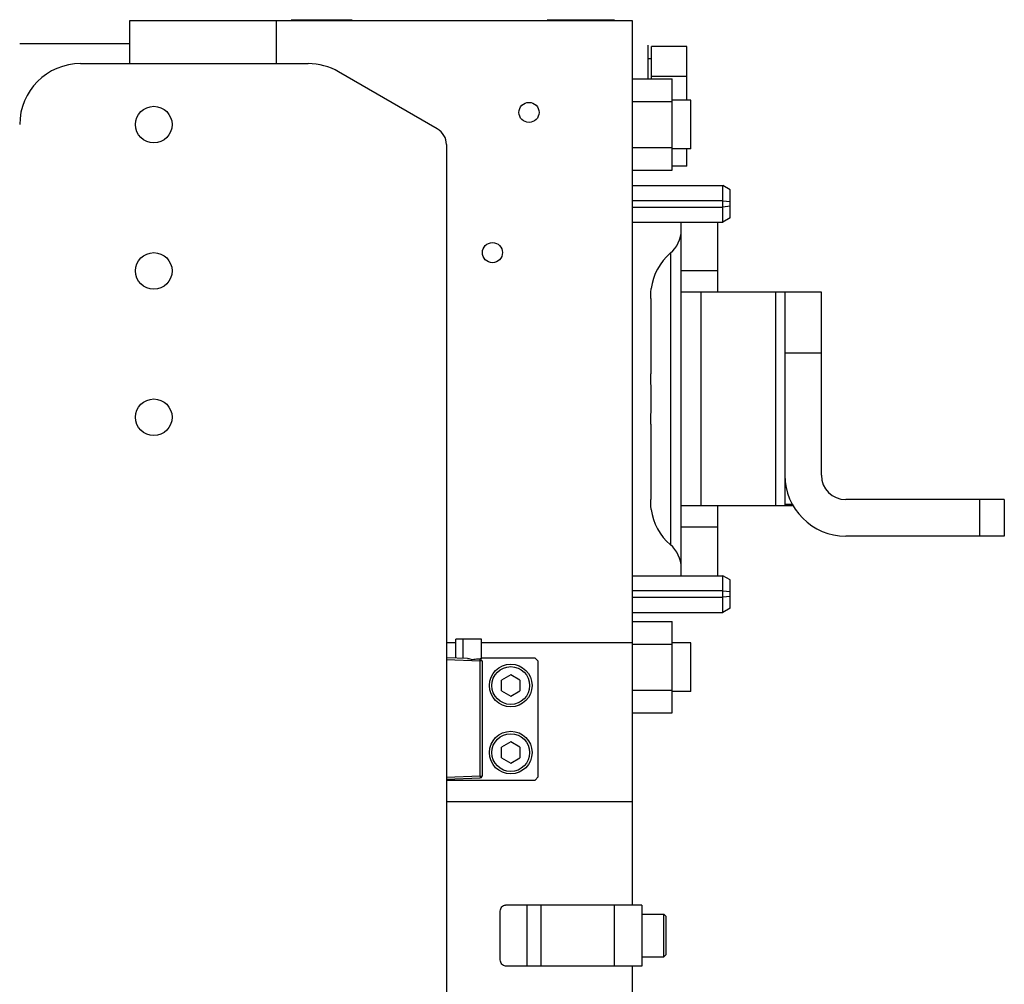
# Model space of a CAD drawing. Extents: x -1727 to 1181, y 8 to 1599.
# Tile 19 of 71: x -697 to -535, y 304 to 463. Entities that reach past the tile are written whole.
import ezdxf

# ---------------------------------------------------------------- set-up
doc = ezdxf.new("R2010")
doc.units = 0
doc.header["$LTSCALE"] = 65.395
doc.layers.get('0').update_dxf_attribs({"linetype": 'CONTINUOUS'})

msp = doc.modelspace()

# ---------------------------------------------------------------- linework, layer by layer
at = {"color": 6, "linetype": 'CONTINUOUS'}
for p, q in [((-596.08, 462.33), (-678.63, 462.33)), ((-678.63, 462.33), (-678.63, 455.33)), ((-654.53, 462.33), (-654.53, 455.33)), ((-596.08, 317.33), (-596.08, 462.33)), ((-678.63, 458.58), (-696.63, 458.58)), ((-587.18, 458.15), (-592.98, 458.15)), ((-587.18, 449.33), (-587.18, 458.15)), ((-592.98, 456.13), (-593.58, 456.13)), ((-686.63, 455.33), (-649.31, 455.33)), ((-628.13, 444.65), (-644.31, 453.99)), ((-596.08, 452.84), (-589.58, 452.84)), ((-587.18, 453.24), (-592.98, 453.24)), ((-589.58, 437.83), (-589.58, 452.84)), ((-596.08, 449.09), (-589.58, 449.09)), ((-586.53, 449.33), (-589.58, 449.33)), ((-586.53, 441.33), (-586.53, 449.33)), ((-626.63, 442.05), (-626.63, 182.61)), ((-596.08, 441.58), (-589.58, 441.58)), ((-586.53, 441.33), (-589.58, 441.33)), ((-587.18, 438.52), (-587.18, 441.33)), ((-596.08, 437.83), (-589.58, 437.83)), ((-587.18, 438.52), (-589.58, 438.52)), ((-596.08, 435.33), (-581.28, 435.33)), ((-580.08, 434.64), (-581.28, 435.33)), ((-581.28, 429.33), (-581.28, 435.33)), ((-580.08, 432.73), (-580.08, 434.64)), ((-580.08, 430.03), (-580.08, 431.93)), ((-580.08, 430.03), (-581.28, 429.33)), ((-596.08, 429.33), (-581.28, 429.33)), ((-588.11, 371.33), (-588.11, 429.33)), ((-582.11, 417.83), (-582.11, 429.33)), ((-565.11, 417.83), (-588.11, 417.83)), ((-571.11, 417.83), (-571.11, 382.83)), ((-565.11, 387.83), (-565.11, 417.83)), ((-569.77, 382.83), (-588.11, 382.83)), ((-582.11, 371.33), (-582.11, 382.83)), ((-535.11, 383.83), (-561.11, 383.83)), ((-535.11, 383.83), (-535.11, 377.83)), ((-535.11, 377.83), (-561.11, 377.83)), ((-596.08, 371.33), (-581.28, 371.33)), ((-580.08, 370.64), (-581.28, 371.33)), ((-581.28, 365.33), (-581.28, 371.33)), ((-580.08, 368.73), (-580.08, 370.64)), ((-580.08, 366.03), (-580.08, 367.93)), ((-596.08, 365.33), (-581.28, 365.33)), ((-580.08, 366.03), (-581.28, 365.33)), ((-596.08, 363.84), (-589.58, 363.84)), ((-589.58, 348.83), (-589.58, 363.84)), ((-620.88, 360.93), (-625.08, 360.93)), ((-625.08, 357.84), (-625.08, 360.93)), ((-623.88, 357.8), (-623.88, 360.93)), ((-620.88, 357.62), (-620.88, 360.93)), ((-586.53, 360.33), (-589.58, 360.33)), ((-586.53, 352.33), (-586.53, 360.33)), ((-596.08, 360.09), (-589.58, 360.09)), ((-623.15, 357.77), (-626.63, 357.89)), ((-620.78, 357.4), (-620.78, 338.47)), ((-612.08, 357.83), (-611.58, 357.33)), ((-611.58, 338.33), (-611.58, 357.33)), ((-596.08, 352.58), (-589.58, 352.58)), ((-586.53, 352.33), (-589.58, 352.33)), ((-596.08, 348.83), (-589.58, 348.83)), ((-594.58, 317.33), (-616.93, 317.33)), ((-594.58, 317.33), (-594.58, 307.33)), ((-594.58, 315.83), (-590.98, 315.83)), ((-590.58, 315.43), (-590.98, 315.83)), ((-590.98, 308.83), (-590.98, 315.83)), ((-590.58, 309.23), (-590.58, 315.43)), ((-594.58, 308.83), (-590.98, 308.83)), ((-590.58, 309.23), (-590.98, 308.83)), ((-594.58, 307.33), (-616.93, 307.33)), ((-596.08, 162.33), (-596.08, 307.33))]:
    msp.add_line(p, q, dxfattribs=at)
at = {"color": 2, "linetype": 'CONTINUOUS'}
for p, q in [((-652.08, 462.53), (-642.08, 462.53)), ((-650.58, 462.43), (-647.9, 462.43)), ((-610.08, 462.53), (-599.08, 462.53)), ((-593.58, 458.33), (-593.58, 452.84)), ((-592.98, 452.84), (-592.98, 458.15)), ((-581.28, 432.85), (-596.08, 432.85)), ((-596.08, 431.81), (-581.28, 431.81)), ((-581.28, 432.85), (-580.08, 432.73)), ((-580.08, 431.93), (-581.28, 431.81)), ((-580.08, 431.93), (-580.08, 432.73)), ((-593.11, 416.82), (-593.11, 404.47)), ((-593.11, 396.2), (-593.11, 383.84)), ((-581.28, 368.85), (-596.08, 368.85)), ((-581.28, 368.85), (-580.08, 368.73)), ((-580.08, 367.93), (-580.08, 368.73)), ((-596.08, 367.81), (-581.28, 367.81)), ((-580.08, 367.93), (-581.28, 367.81)), ((-625.08, 360.33), (-626.63, 360.33)), ((-596.08, 360.33), (-620.88, 360.33)), ((-621.53, 357.71), (-621.07, 357.7)), ((-620.78, 357.4), (-621.07, 357.4)), ((-612.08, 357.83), (-620.88, 357.83)), ((-616.08, 355.07), (-617.58, 354.2)), ((-617.58, 352.47), (-617.58, 354.2)), ((-614.58, 354.2), (-616.08, 355.07)), ((-614.58, 354.2), (-614.58, 352.47)), ((-617.58, 352.47), (-616.08, 351.6)), ((-616.08, 351.6), (-614.58, 352.47)), ((-616.08, 344.07), (-617.58, 343.2)), ((-614.58, 343.2), (-616.08, 344.07)), ((-617.58, 341.47), (-617.58, 343.2)), ((-614.58, 343.2), (-614.58, 341.47)), ((-617.58, 341.47), (-616.08, 340.6)), ((-616.08, 340.6), (-614.58, 341.47)), ((-621.07, 338.47), (-626.63, 338.27)), ((-626.63, 337.97), (-621.07, 338.17)), ((-626.63, 337.83), (-612.08, 337.83)), ((-621.07, 338.47), (-620.78, 338.47)), ((-611.58, 338.33), (-612.08, 337.83)), ((-626.63, 334.33), (-596.08, 334.33)), ((-617.79, 308.33), (-617.79, 316.33))]:
    msp.add_line(p, q, dxfattribs=at)
at = {"color": 9, "linetype": 'CONTINUOUS'}
for p, q in [((-589.89, 424.23), (-589.89, 376.44)), ((-582.11, 421.36), (-588.11, 421.36)), ((-584.88, 417.83), (-584.88, 382.83)), ((-572.57, 382.83), (-572.57, 417.83)), ((-565.11, 407.83), (-571.11, 407.83)), ((-571.11, 383.05), (-569.88, 383.05)), ((-539.11, 377.83), (-539.11, 383.83)), ((-582.11, 379.3), (-588.11, 379.3)), ((-626.63, 357.59), (-621.07, 357.4)), ((-621.07, 338.47), (-621.07, 357.4)), ((-613.37, 307.33), (-613.37, 317.33)), ((-611.12, 317.33), (-611.12, 307.33)), ((-599.08, 307.33), (-599.08, 317.33))]:
    msp.add_line(p, q, dxfattribs=at)
at = {"color": 6, "linetype": 'CONTINUOUS'}
for centre, radius in [((-674.63, 445.33), 3), ((-674.63, 421.33), 3), ((-616.08, 353.33), 3.5), ((-616.08, 353.33), 3.1), ((-616.08, 342.33), 3.5), ((-616.08, 342.33), 3.1)]:
    msp.add_circle(centre, radius, dxfattribs=at)
at = {"color": 2, "linetype": 'CONTINUOUS'}
for centre, radius in [((-613.08, 447.33), 1.65), ((-619.08, 424.33), 1.65), ((-674.63, 397.33), 3)]:
    msp.add_circle(centre, radius, dxfattribs=at)
at = {"color": 6, "linetype": 'CONTINUOUS'}
for centre, radius, start, end in [((-686.63, 445.33), 10, 90, 180), ((-649.31, 445.33), 10, 60, 90), ((-629.63, 442.05), 3, 0, 60), ((-593.11, 428.06), 5, 310.0052, 359.7138), ((-584.11, 417.33), 9, 130.0052, 172.8191), ((-561.11, 387.83), 10, 180, 270), ((-561.11, 387.83), 4, 180, 270), ((-584.11, 383.33), 9, 187.1809, 229.9948), ((-593.11, 372.61), 5, 0.2862, 49.9948)]:
    msp.add_arc(centre, radius, start, end, dxfattribs=at)
at = {"color": 2, "linetype": 'CONTINUOUS'}
msp.add_arc((-621.08, 338.47), 0.3, 272, 360, dxfattribs=at)
for points, knots in [([(-593.11, 416.82), (-593.11, 417.06), (-593.1, 417.61), (-593.06, 418.15), (-593.04, 418.46)], [0, 0, 0, 0, 0.438608, 1, 1, 1, 1]), ([(-593.04, 400.33), (-593.04, 401.08), (-593.05, 402.16), (-593.09, 403.54), (-593.11, 404.18), (-593.11, 404.47)], [0, 0, 0, 0, 0.539907, 0.786266, 1, 1, 1, 1]), ([(-593.11, 396.2), (-593.11, 396.49), (-593.09, 397.13), (-593.05, 398.5), (-593.04, 399.59), (-593.04, 400.33)], [0, 0, 0, 0, 0.213738, 0.460103, 1, 1, 1, 1]), ([(-593.04, 382.21), (-593.04, 382.24), (-593.08, 382.79), (-593.11, 383.33), (-593.11, 383.84)], [0, 0, 0, 0, 0.062256, 1, 1, 1, 1]), ([(-620.88, 357.63), (-620.88, 357.63), (-620.89, 357.63), (-620.89, 357.63), (-620.91, 357.65), (-620.93, 357.66), (-620.96, 357.67), (-621, 357.69), (-621.04, 357.7), (-621.07, 357.7)], [0, 0, 0, 0, 0.017464, 0.069993, 0.15755, 0.277601, 0.424962, 0.595608, 1, 1, 1, 1]), ([(-621.07, 357.4), (-621.07, 357.44), (-621.07, 357.49), (-621.07, 357.56), (-621.07, 357.61), (-621.07, 357.64), (-621.07, 357.67), (-621.07, 357.69), (-621.07, 357.7), (-621.07, 357.7)], [0, 0, 0, 0, 0.381295, 0.553745, 0.705018, 0.82944, 0.922122, 0.979447, 1, 1, 1, 1]), ([(-621.07, 338.47), (-621.07, 338.43), (-621.07, 338.37), (-621.07, 338.3), (-621.07, 338.26), (-621.07, 338.22), (-621.07, 338.19), (-621.07, 338.18), (-621.07, 338.17), (-621.07, 338.17)], [0, 0, 0, 0, 0.381295, 0.553745, 0.705018, 0.82944, 0.922122, 0.979447, 1, 1, 1, 1]), ([(-617.79, 316.33), (-617.79, 316.46), (-617.75, 316.72), (-617.56, 317.05), (-617.27, 317.28), (-617.04, 317.33), (-616.93, 317.33)], [0, 0, 0, 0, 0.266352, 0.523399, 0.76676, 1, 1, 1, 1]), ([(-616.93, 307.33), (-617.04, 307.33), (-617.27, 307.39), (-617.56, 307.62), (-617.75, 307.95), (-617.79, 308.2), (-617.79, 308.33)], [0, 0, 0, 0, 0.23324, 0.476601, 0.733648, 1, 1, 1, 1])]:
    msp.add_open_spline(points, degree=3, knots=knots, dxfattribs=at)
at = {"color": 6, "linetype": 'CONTINUOUS'}
msp.add_open_spline([(-623.15, 357.77), (-623.02, 357.77), (-622.75, 357.7), (-622.34, 357.59), (-621.92, 357.66), (-621.65, 357.72), (-621.53, 357.71)], degree=3, knots=[0, 0, 0, 0, 0.243491, 0.505337, 0.764266, 1, 1, 1, 1], dxfattribs=at)

doc.saveas('drawing.dxf')
